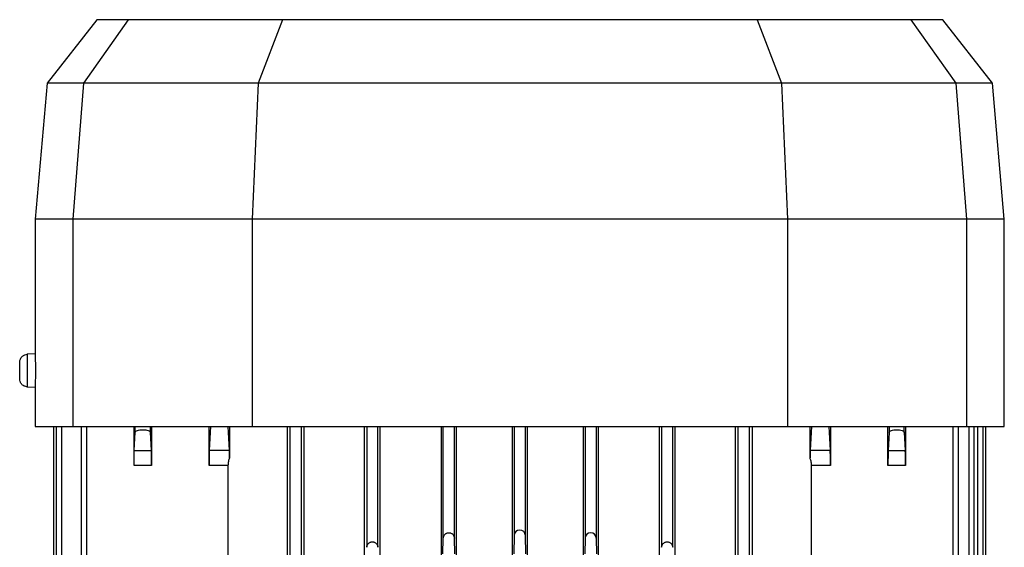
# Model space of a CAD drawing. Header units: millimetres. Extents: x 0 to 420, y 0 to 297.
# Tile 24 of 35: x 217.93 to 224.1, y 246.77 to 250.08. Entities that reach past the tile are written whole.
import ezdxf

# ---------------------------------------------------------------- set-up
doc = ezdxf.new("R2010")
doc.units = ezdxf.units.MM

msp = doc.modelspace()

# ---------------------------------------------------------------- linework, layer by layer
at = {"color": 7, "linetype": 'Continuous', "lineweight": 25}
for p, q in [((218.41026, 250.07829), (218.09893, 249.67981)), ((218.32945, 249.67981), (218.60991, 250.07829)), ((218.60991, 250.07829), (218.41026, 250.07829)), ((219.57518, 250.07829), (218.60991, 250.07829)), ((219.57518, 250.07829), (219.42213, 249.67981)), ((222.55368, 250.07829), (219.57518, 250.07829)), ((222.55368, 250.07829), (222.70673, 249.67981)), ((223.51896, 250.07829), (222.55368, 250.07829)), ((223.51896, 250.07829), (223.79942, 249.67981)), ((223.71861, 250.07829), (223.51896, 250.07829)), ((224.02993, 249.67981), (223.71861, 250.07829)), ((218.09893, 249.67981), (218.02443, 248.82829)), ((218.32945, 249.67981), (218.09893, 249.67981)), ((218.26249, 248.82829), (218.32945, 249.67981)), ((219.42213, 249.67981), (218.32945, 249.67981)), ((219.42213, 249.67981), (219.38542, 248.82829)), ((222.70673, 249.67981), (219.42213, 249.67981)), ((222.70673, 249.67981), (222.74344, 248.82829)), ((223.79942, 249.67981), (222.70673, 249.67981)), ((223.79942, 249.67981), (223.86637, 248.82829)), ((224.02993, 249.67981), (223.79942, 249.67981)), ((224.10443, 248.82829), (224.02993, 249.67981)), ((218.02443, 248.82829), (218.02443, 247.98255)), ((218.26249, 248.82829), (218.02443, 248.82829)), ((219.38542, 248.82829), (218.26249, 248.82829)), ((218.26249, 247.52829), (218.26249, 248.82829)), ((219.38542, 248.82829), (219.38542, 247.52829)), ((222.74344, 248.82829), (219.38542, 248.82829)), ((222.74344, 248.82829), (222.74344, 247.52829)), ((223.86637, 248.82829), (222.74344, 248.82829)), ((223.86637, 248.82829), (223.86637, 247.52829)), ((224.10443, 248.82829), (223.86637, 248.82829)), ((224.10443, 247.52829), (224.10443, 248.82829)), ((218.02443, 247.98255), (217.97475, 247.98038)), ((217.97475, 247.98038), (217.97475, 247.7762)), ((217.97475, 247.7762), (218.02443, 247.77404)), ((218.02443, 247.77404), (218.02443, 247.52829)), ((218.02443, 247.52829), (218.26249, 247.52829)), ((218.13943, 247.52829), (218.13943, 246.23658)), ((218.15648, 247.52829), (218.15648, 246.23688)), ((218.1908, 246.23748), (218.1908, 247.52829)), ((218.26249, 247.52829), (219.38542, 247.52829)), ((218.31172, 247.52829), (218.31172, 246.23959)), ((218.34603, 247.52829), (218.34603, 246.24019)), ((218.64452, 247.28327), (218.64452, 247.52829)), ((218.64582, 247.37724), (218.65194, 247.49067)), ((218.65194, 247.49067), (218.65194, 247.52829)), ((218.74692, 247.48999), (218.74692, 247.52829)), ((218.753, 247.37724), (218.74692, 247.48999)), ((218.7543, 247.52829), (218.7543, 247.28327)), ((219.11522, 247.28327), (219.11522, 247.52829)), ((219.12466, 247.52829), (219.11651, 247.37724)), ((219.24231, 247.37724), (219.23416, 247.52829)), ((219.24337, 247.52829), (219.24337, 247.33048)), ((219.38542, 247.52829), (222.74344, 247.52829)), ((219.60701, 242.68547), (219.60701, 247.52829)), ((219.62444, 242.81191), (219.62444, 247.52829)), ((219.69443, 242.80508), (219.69443, 247.52829)), ((219.71033, 247.52829), (219.71033, 242.68547)), ((220.09091, 242.68547), (220.09091, 247.52829)), ((220.10444, 247.52829), (220.10444, 246.76994)), ((220.17443, 246.76994), (220.17443, 247.52829)), ((220.18714, 247.52829), (220.18714, 242.68547)), ((220.57293, 242.68547), (220.57293, 247.52829)), ((220.58444, 246.82693), (220.58444, 247.52829)), ((220.65443, 246.82693), (220.65443, 247.52829)), ((220.66558, 247.52829), (220.66558, 242.68547)), ((221.01862, 246.46782), (221.01862, 247.52829)), ((221.02944, 247.52829), (221.02944, 246.84398)), ((221.09943, 246.84398), (221.09943, 247.52829)), ((221.11025, 247.52829), (221.11025, 246.46782)), ((221.46329, 242.68547), (221.46329, 247.52829)), ((221.47444, 247.52829), (221.47444, 246.82693)), ((221.54443, 247.52829), (221.54443, 246.82693)), ((221.55593, 247.52829), (221.55593, 242.68547)), ((221.94173, 242.68547), (221.94173, 247.52829)), ((221.95444, 247.52829), (221.95444, 246.76994)), ((222.02443, 246.76994), (222.02443, 247.52829)), ((222.03795, 247.52829), (222.03795, 242.68547)), ((222.41853, 242.68547), (222.41853, 247.52829)), ((222.43444, 242.80508), (222.43444, 247.52829)), ((222.50443, 247.52829), (222.50443, 242.81191)), ((222.52186, 247.52829), (222.52186, 242.68547)), ((222.74344, 247.52829), (223.86637, 247.52829)), ((222.8855, 247.33048), (222.8855, 247.52829)), ((222.8947, 247.52829), (222.88656, 247.37724)), ((223.0042, 247.52829), (223.01236, 247.37724)), ((223.01365, 247.52829), (223.01365, 247.28327)), ((223.37457, 247.28327), (223.37457, 247.52829)), ((223.38194, 247.48999), (223.37586, 247.37724)), ((223.38194, 247.52829), (223.38194, 247.48999)), ((223.47692, 247.49067), (223.47692, 247.52829)), ((223.47692, 247.49067), (223.48305, 247.37724)), ((223.48434, 247.52829), (223.48434, 247.28327)), ((223.78283, 242.81191), (223.78283, 247.52829)), ((223.81714, 242.81486), (223.81714, 247.52829)), ((223.86637, 247.52829), (224.10443, 247.52829)), ((223.88108, 247.52829), (223.88108, 242.79055)), ((223.91539, 242.79502), (223.91539, 247.52829)), ((223.93807, 242.77731), (223.93807, 247.52829)), ((223.97238, 242.78323), (223.97238, 247.52829)), ((223.98943, 242.77966), (223.98943, 247.52829)), ((218.64582, 247.37724), (218.753, 247.37724)), ((219.24231, 247.37724), (219.11651, 247.37724)), ((223.01236, 247.37724), (222.88656, 247.37724)), ((223.37586, 247.37724), (223.48305, 247.37724)), ((218.7543, 247.28327), (218.64452, 247.28327)), ((219.23372, 247.28327), (219.11522, 247.28327)), ((219.23372, 247.28327), (219.23372, 246.23476)), ((222.89514, 242.68547), (222.89514, 247.28327)), ((223.01365, 247.28327), (222.89514, 247.28327)), ((223.48434, 247.28327), (223.37457, 247.28327)), ((220.5825, 246.72829), (220.58444, 246.82693)), ((220.65636, 246.72829), (220.65443, 246.82693)), ((221.02944, 246.84398), (221.02717, 246.72829)), ((221.1017, 246.72829), (221.09943, 246.84398)), ((221.47444, 246.82693), (221.4725, 246.72829)), ((221.54443, 246.82693), (221.54636, 246.72829))]:
    msp.add_line(p, q, dxfattribs=at)
for centre, radius, start, end in [((224.21038, 247.32386), 1.3249, 177.690942, 179.71371), ((225.77604, 247.29725), 2.40151, 178.091267, 180.33356), ((221.06443, 246.84329), 0.035, 1.125032, 178.874968), ((221.50943, 246.82624), 0.035, 1.125032, 178.874967)]:
    msp.add_arc(centre, radius, start, end, dxfattribs=at)
for centre in [(223.01168, 247.28327), (223.48237, 247.28327)]:
    msp.add_ellipse(centre, major_axis=(0, 0.1), ratio=0.0196477, start_param=4.712389, end_param=5.9341195, dxfattribs=at)
for points, knots in [([(217.92693, 247.93043), (217.92777, 247.93733), (217.9295, 247.95166), (217.94231, 247.96815), (217.95835, 247.97811), (217.96942, 247.97964), (217.97475, 247.98038)], [0, 0, 0, 0, 0.27080755, 0.56228828, 0.78919063, 1, 1, 1, 1]), ([(218.02443, 247.98255), (218.02446, 247.98098), (218.02452, 247.97785), (218.02489, 247.95377), (218.02523, 247.91931), (218.02538, 247.8783), (218.02523, 247.83728), (218.02489, 247.80282), (218.02452, 247.77873), (218.02446, 247.7756), (218.02443, 247.77404)], [0, 0, 0, 0, 0.1249466, 0.2498886, 0.3748784, 0.4999711, 0.625097, 0.7501088, 0.8750589, 1, 1, 1, 1]), ([(217.92693, 247.82616), (217.92693, 247.82657), (217.92693, 247.82749), (217.92693, 247.83455), (217.92693, 247.84396), (217.92693, 247.85374), (217.92693, 247.86545), (217.92693, 247.87829), (217.92693, 247.89113), (217.92693, 247.90284), (217.92693, 247.91262), (217.92693, 247.92203), (217.92693, 247.92909), (217.92693, 247.93002), (217.92693, 247.93043)], [0, 0, 0, 0, 0.0903184, 0.2045632, 0.2714199, 0.3439362, 0.4207855, 0.5, 0.5792145, 0.6560638, 0.7285801, 0.7954368, 0.9096816, 1, 1, 1, 1]), ([(217.97475, 247.7762), (217.96789, 247.77734), (217.95365, 247.7797), (217.93773, 247.79322), (217.92848, 247.80967), (217.92744, 247.8208), (217.92693, 247.82616)], [0, 0, 0, 0, 0.2708076, 0.5622883, 0.7891906, 1, 1, 1, 1]), ([(218.65194, 247.49067), (218.65275, 247.49289), (218.65435, 247.49728), (218.66524, 247.50283), (218.67835, 247.50592), (218.69022, 247.50713), (218.69943, 247.50739), (218.70864, 247.50699), (218.72052, 247.50562), (218.73362, 247.50234), (218.74451, 247.49664), (218.74612, 247.49222), (218.74692, 247.48999)], [0, 0, 0, 0, 0.1283389, 0.2545058, 0.377738, 0.43914, 0.499598, 0.5599944, 0.6215748, 0.7450903, 0.8715383, 1, 1, 1, 1]), ([(223.38194, 247.48999), (223.38275, 247.49222), (223.38435, 247.49664), (223.39524, 247.50234), (223.40834, 247.50562), (223.42022, 247.50699), (223.42943, 247.50739), (223.43864, 247.50713), (223.45052, 247.50592), (223.46362, 247.50283), (223.47452, 247.49728), (223.47612, 247.49289), (223.47692, 247.49067)], [0, 0, 0, 0, 0.1284617, 0.2549097, 0.3784252, 0.4399941, 0.500402, 0.5608485, 0.622262, 0.7454942, 0.8716611, 1, 1, 1, 1]), ([(218.64452, 247.28327), (218.64454, 247.2933), (218.64458, 247.31367), (218.64485, 247.3407), (218.64526, 247.36379), (218.64562, 247.37256), (218.64582, 247.37724)], [0, 0, 0, 0, 0.24593898, 0.49991308, 0.73336911, 1, 1, 1, 1]), ([(219.11651, 247.37724), (219.11632, 247.37256), (219.11596, 247.36379), (219.11554, 247.3407), (219.11527, 247.31367), (219.11523, 247.2933), (219.11522, 247.28327)], [0, 0, 0, 0, 0.2666309, 0.5000869, 0.754061, 1, 1, 1, 1]), ([(219.24337, 247.33048), (219.2406, 247.32319), (219.2351, 247.30864), (219.23418, 247.29171), (219.23372, 247.28327)], [0, 0, 0, 0, 0.5015239, 1, 1, 1, 1]), ([(222.89514, 247.28327), (222.89458, 247.29261), (222.89356, 247.30955), (222.88799, 247.324), (222.8855, 247.33048)], [0, 0, 0, 0, 0.5514379, 1, 1, 1, 1]), ([(220.58444, 246.82693), (220.58501, 246.83138), (220.5861, 246.83996), (220.5927, 246.84966), (220.59992, 246.85556), (220.60598, 246.85879), (220.61254, 246.86078), (220.61943, 246.86146), (220.62632, 246.86078), (220.63288, 246.85879), (220.63894, 246.85556), (220.64616, 246.84966), (220.65277, 246.83996), (220.65386, 246.83138), (220.65443, 246.82693)], [0, 0, 0, 0, 0.14358671, 0.27668678, 0.33882671, 0.39450747, 0.44849631, 0.49999999, 0.55149315, 0.60549252, 0.66116145, 0.72331322, 0.85641329, 1, 1, 1, 1]), ([(220.10444, 246.76994), (220.10501, 246.77439), (220.1061, 246.78297), (220.1127, 246.79267), (220.11992, 246.79857), (220.12598, 246.8018), (220.13254, 246.80379), (220.13943, 246.80448), (220.14632, 246.80379), (220.15288, 246.8018), (220.15894, 246.79857), (220.16616, 246.79267), (220.17277, 246.78297), (220.17386, 246.77439), (220.17443, 246.76994)], [0, 0, 0, 0, 0.1435867, 0.2766868, 0.3388267, 0.3945075, 0.4484963, 0.5, 0.5514932, 0.6054925, 0.6611614, 0.7233132, 0.8564133, 1, 1, 1, 1]), ([(221.95444, 246.76994), (221.95501, 246.77439), (221.9561, 246.78297), (221.9627, 246.79267), (221.96992, 246.79857), (221.97598, 246.8018), (221.98254, 246.80379), (221.98943, 246.80448), (221.99632, 246.80379), (222.00288, 246.8018), (222.00894, 246.79857), (222.01616, 246.79267), (222.02277, 246.78297), (222.02386, 246.77439), (222.02443, 246.76994)], [0, 0, 0, 0, 0.1435867, 0.2766868, 0.3388267, 0.3945075, 0.4484963, 0.5, 0.5514932, 0.6054925, 0.6611614, 0.7233132, 0.8564133, 1, 1, 1, 1])]:
    msp.add_open_spline(points, degree=3, knots=knots, dxfattribs=at)
for points in [[(218.7543, 247.28327), (218.75428, 247.29346), (218.75424, 247.31384), (218.75396, 247.34142), (218.75355, 247.36424), (218.75319, 247.37291), (218.753, 247.37724)], [(219.24337, 247.33048), (219.24323, 247.34076), (219.24296, 247.36133), (219.24253, 247.37194), (219.24231, 247.37724)]]:
    msp.add_open_spline(points, degree=3, dxfattribs=at)

doc.saveas('drawing.dxf')
